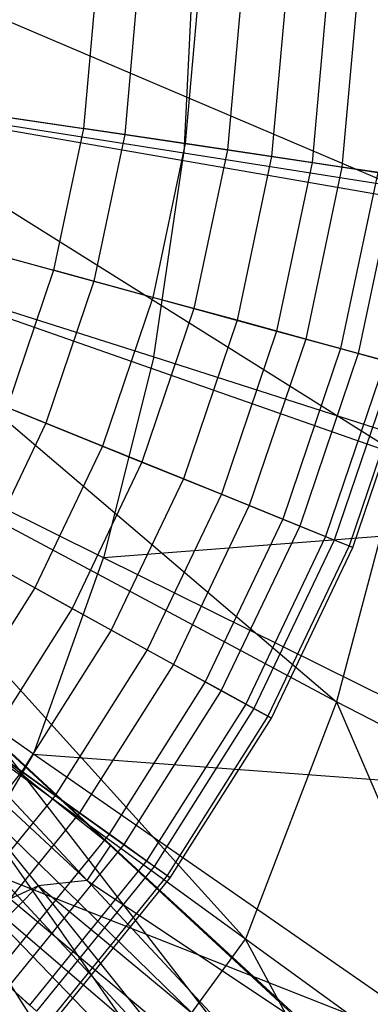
# Model space of a CAD drawing. Extents: x 4.9 to 22.3, y -20.4 to 0.
# Tile 36 of 95: x 15.665 to 16.307, y -13.615 to -11.809. Entities that reach past the tile are written whole.
import ezdxf

# ---------------------------------------------------------------- set-up
doc = ezdxf.new("R2010")
doc.units = 0
doc.header["$LTSCALE"] = 2.54
doc.layers.get('0').update_dxf_attribs({"color": 13, "linetype": 'CONTINUOUS'})

# ---------------------------------------------------------------- blocks, each defined once
blk = doc.blocks.new('AMELIA-10495_B_STL')
at = {"color": 0}
for p, q in [((15.9843, -11.6778, 17.7893), (15.966, -12.054, 17.7893)), ((15.9843, -11.6778, 17.7893), (15.966, -12.054, 17.7893)), ((15.3469, -11.6851, 1.9301), (16.4361, -12.1498, 2.9153)), ((15.3469, -11.6851, 1.9301), (16.4361, -12.1498, 2.9153)), ((15.8057, -11.7442, 8.1066), (15.7821, -12.0088, 8.1066)), ((15.8057, -11.7442, 8.1066), (15.7821, -12.0088, 8.1066)), ((15.8821, -11.7465, 4.1346), (15.8577, -12.0201, 4.1346)), ((15.8821, -11.7465, 4.1346), (15.8577, -12.0201, 4.1346)), ((15.994, -11.7498, 7.7806), (15.9685, -12.0366, 7.7806)), ((15.994, -11.7498, 7.7806), (15.9685, -12.0366, 7.7806)), ((16.0721, -11.7521, 4.4047), (16.0457, -12.0481, 4.4047)), ((16.0721, -11.7521, 4.4047), (16.0457, -12.0481, 4.4047)), ((16.1539, -11.7545, 7.4398), (16.1266, -12.0602, 7.4398)), ((16.1539, -11.7545, 7.4398), (16.1266, -12.0602, 7.4398)), ((16.2289, -11.7567, 4.6952), (16.2008, -12.0713, 4.6952)), ((16.2289, -11.7567, 4.6952), (16.2008, -12.0713, 4.6952)), ((16.2841, -11.7584, 7.0865), (16.2555, -12.0794, 7.0865)), ((16.2841, -11.7584, 7.0865), (16.2555, -12.0794, 7.0865)), ((16.4361, -12.1498, 2.9153), (15.3263, -11.9567, 1.9301)), ((15.3263, -11.9567, 1.9301), (16.3646, -12.6097, 2.9153)), ((16.4361, -12.1498, 2.9153), (15.3263, -11.9567, 1.9301)), ((15.3263, -11.9567, 1.9301), (16.3646, -12.6097, 2.9153)), ((15.569, -11.977, 8.4153), (15.7821, -12.0088, 8.1066)), ((15.569, -11.977, 8.4153), (15.7821, -12.0088, 8.1066)), ((15.966, -12.054, 17.7893), (15.5456, -11.9882, 18.0254)), ((15.966, -12.054, 17.7893), (15.5456, -11.9882, 18.0254)), ((15.6396, -11.9875, 3.8889), (15.8577, -12.0201, 4.1346)), ((15.6396, -11.9875, 3.8889), (15.8577, -12.0201, 4.1346)), ((15.7821, -12.0088, 8.1066), (15.7274, -12.2687, 8.1066)), ((15.7821, -12.0088, 8.1066), (15.7274, -12.2687, 8.1066)), ((15.9685, -12.0366, 7.7806), (15.7821, -12.0088, 8.1066)), ((15.9685, -12.0366, 7.7806), (15.7821, -12.0088, 8.1066)), ((15.8577, -12.0201, 4.1346), (15.8011, -12.2889, 4.1346)), ((15.8577, -12.0201, 4.1346), (15.8011, -12.2889, 4.1346)), ((15.8577, -12.0201, 4.1346), (16.0457, -12.0481, 4.4047)), ((15.8577, -12.0201, 4.1346), (16.0457, -12.0481, 4.4047)), ((15.9685, -12.0366, 7.7806), (15.9091, -12.3184, 7.7806)), ((15.9685, -12.0366, 7.7806), (15.9091, -12.3184, 7.7806)), ((16.1266, -12.0602, 7.4398), (15.9685, -12.0366, 7.7806)), ((16.1266, -12.0602, 7.4398), (15.9685, -12.0366, 7.7806)), ((15.9109, -12.4276, 17.7893), (15.966, -12.054, 17.7893)), ((15.9109, -12.4276, 17.7893), (15.966, -12.054, 17.7893)), ((16.893, -12.2002, 17.403), (15.966, -12.054, 17.7893)), ((16.893, -12.2002, 17.403), (15.966, -12.054, 17.7893)), ((16.0457, -12.0481, 4.4047), (15.9845, -12.339, 4.4047)), ((16.0457, -12.0481, 4.4047), (15.9845, -12.339, 4.4047)), ((16.0457, -12.0481, 4.4047), (16.2008, -12.0713, 4.6952)), ((16.0457, -12.0481, 4.4047), (16.2008, -12.0713, 4.6952)), ((16.1266, -12.0602, 7.4398), (16.0634, -12.3605, 7.4398)), ((16.1266, -12.0602, 7.4398), (16.0634, -12.3605, 7.4398)), ((16.2555, -12.0794, 7.0865), (16.1266, -12.0602, 7.4398)), ((16.2555, -12.0794, 7.0865), (16.1266, -12.0602, 7.4398)), ((16.2008, -12.0713, 4.6952), (16.1358, -12.3803, 4.6952)), ((16.2008, -12.0713, 4.6952), (16.1358, -12.3803, 4.6952)), ((16.2008, -12.0713, 4.6952), (16.321, -12.0892, 5.0022)), ((16.2008, -12.0713, 4.6952), (16.321, -12.0892, 5.0022)), ((16.2555, -12.0794, 7.0865), (16.1891, -12.3949, 7.0865)), ((16.2555, -12.0794, 7.0865), (16.1891, -12.3949, 7.0865)), ((16.321, -12.0892, 5.0022), (16.253, -12.4124, 5.0022)), ((16.321, -12.0892, 5.0022), (16.253, -12.4124, 5.0022)), ((16.354, -12.0942, 6.7235), (16.2555, -12.0794, 7.0865)), ((16.354, -12.0942, 6.7235), (16.2555, -12.0794, 7.0865)), ((16.354, -12.0942, 6.7235), (16.2852, -12.4211, 6.7235)), ((16.354, -12.0942, 6.7235), (16.2852, -12.4211, 6.7235)), ((15.5195, -12.2119, 8.4153), (15.7274, -12.2687, 8.1066)), ((15.5195, -12.2119, 8.4153), (15.7274, -12.2687, 8.1066)), ((15.2646, -12.2234, 1.9301), (16.2455, -13.0598, 2.9153)), ((16.3646, -12.6097, 2.9153), (15.2646, -12.2234, 1.9301)), ((15.2646, -12.2234, 1.9301), (16.2455, -13.0598, 2.9153)), ((16.3646, -12.6097, 2.9153), (15.2646, -12.2234, 1.9301)), ((15.5884, -12.2308, 3.8889), (15.8011, -12.2889, 4.1346)), ((15.5884, -12.2308, 3.8889), (15.8011, -12.2889, 4.1346)), ((15.7274, -12.2687, 8.1066), (15.6423, -12.5204, 8.1066)), ((15.7274, -12.2687, 8.1066), (15.6423, -12.5204, 8.1066)), ((15.9091, -12.3184, 7.7806), (15.7274, -12.2687, 8.1066)), ((15.9091, -12.3184, 7.7806), (15.7274, -12.2687, 8.1066)), ((15.8011, -12.2889, 4.1346), (15.7132, -12.5491, 4.1346)), ((15.8011, -12.2889, 4.1346), (15.7132, -12.5491, 4.1346)), ((15.8011, -12.2889, 4.1346), (15.9845, -12.339, 4.4047)), ((15.8011, -12.2889, 4.1346), (15.9845, -12.339, 4.4047)), ((15.5002, -12.2964, 18.0254), (15.9109, -12.4276, 17.7893)), ((15.5002, -12.2964, 18.0254), (15.9109, -12.4276, 17.7893)), ((15.9091, -12.3184, 7.7806), (15.8169, -12.5912, 7.7806)), ((15.9091, -12.3184, 7.7806), (15.8169, -12.5912, 7.7806)), ((16.0634, -12.3605, 7.4398), (15.9091, -12.3184, 7.7806)), ((16.0634, -12.3605, 7.4398), (15.9091, -12.3184, 7.7806)), ((15.9845, -12.339, 4.4047), (15.8893, -12.6205, 4.4047)), ((15.9845, -12.339, 4.4047), (15.8893, -12.6205, 4.4047)), ((15.9845, -12.339, 4.4047), (16.1358, -12.3803, 4.6952)), ((15.9845, -12.339, 4.4047), (16.1358, -12.3803, 4.6952)), ((16.0634, -12.3605, 7.4398), (15.9651, -12.6513, 7.4398)), ((16.0634, -12.3605, 7.4398), (15.9651, -12.6513, 7.4398)), ((16.1891, -12.3949, 7.0865), (16.0634, -12.3605, 7.4398)), ((16.1891, -12.3949, 7.0865), (16.0634, -12.3605, 7.4398)), ((16.1358, -12.3803, 4.6952), (16.0347, -12.6795, 4.6952)), ((16.1358, -12.3803, 4.6952), (16.0347, -12.6795, 4.6952)), ((16.1358, -12.3803, 4.6952), (16.253, -12.4124, 5.0022)), ((16.1358, -12.3803, 4.6952), (16.253, -12.4124, 5.0022)), ((16.1891, -12.3949, 7.0865), (16.0858, -12.7002, 7.0865)), ((16.1891, -12.3949, 7.0865), (16.0858, -12.7002, 7.0865)), ((16.2852, -12.4211, 6.7235), (16.1891, -12.3949, 7.0865)), ((16.2852, -12.4211, 6.7235), (16.1891, -12.3949, 7.0865)), ((16.253, -12.4124, 5.0022), (16.1473, -12.7252, 5.0022)), ((16.253, -12.4124, 5.0022), (16.1473, -12.7252, 5.0022)), ((16.253, -12.4124, 5.0022), (16.3345, -12.4346, 5.3215)), ((16.253, -12.4124, 5.0022), (16.3345, -12.4346, 5.3215)), ((15.9109, -12.4276, 17.7893), (15.8191, -12.7957, 17.7893)), ((15.9109, -12.4276, 17.7893), (15.8191, -12.7957, 17.7893)), ((15.9109, -12.4276, 17.7893), (16.8179, -12.7189, 17.403)), ((15.9109, -12.4276, 17.7893), (16.8179, -12.7189, 17.403)), ((16.2852, -12.4211, 6.7235), (16.1782, -12.7377, 6.7235)), ((16.2852, -12.4211, 6.7235), (16.1782, -12.7377, 6.7235)), ((16.3345, -12.4346, 5.3215), (16.2256, -12.7569, 5.3215)), ((16.3345, -12.4346, 5.3215), (16.2256, -12.7569, 5.3215)), ((16.3511, -12.4392, 6.3532), (16.2852, -12.4211, 6.7235)), ((16.3511, -12.4392, 6.3532), (16.2852, -12.4211, 6.7235)), ((16.3511, -12.4392, 6.3532), (16.2415, -12.7634, 6.3532)), ((16.3511, -12.4392, 6.3532), (16.2415, -12.7634, 6.3532)), ((16.3792, -12.4468, 5.6484), (16.2684, -12.7743, 5.6484)), ((16.3792, -12.4468, 5.6484), (16.2684, -12.7743, 5.6484)), ((16.2753, -12.7771, 5.9785), (16.3863, -12.4488, 5.9785)), ((16.2753, -12.7771, 5.9785), (16.3863, -12.4488, 5.9785)), ((15.5088, -12.4662, 3.8889), (15.7132, -12.5491, 4.1346)), ((15.5088, -12.4662, 3.8889), (15.7132, -12.5491, 4.1346)), ((16.2455, -13.0598, 2.9153), (15.1619, -12.4803, 1.9301)), ((15.1619, -12.4803, 1.9301), (16.0788, -13.4954, 2.9153)), ((15.1619, -12.4803, 1.9301), (16.0788, -13.4954, 2.9153)), ((16.2455, -13.0598, 2.9153), (15.1619, -12.4803, 1.9301)), ((15.8169, -12.5912, 7.7806), (15.6423, -12.5204, 8.1066)), ((15.8169, -12.5912, 7.7806), (15.6423, -12.5204, 8.1066)), ((15.7132, -12.5491, 4.1346), (15.595, -12.7971, 4.1346)), ((15.7132, -12.5491, 4.1346), (15.595, -12.7971, 4.1346)), ((15.7132, -12.5491, 4.1346), (15.8893, -12.6205, 4.4047)), ((15.7132, -12.5491, 4.1346), (15.8893, -12.6205, 4.4047)), ((15.8191, -12.7957, 17.7893), (15.4245, -12.6001, 18.0254)), ((15.8191, -12.7957, 17.7893), (15.4245, -12.6001, 18.0254)), ((15.8169, -12.5912, 7.7806), (15.6931, -12.8512, 7.7806)), ((15.8169, -12.5912, 7.7806), (15.6931, -12.8512, 7.7806)), ((15.9651, -12.6513, 7.4398), (15.8169, -12.5912, 7.7806)), ((15.9651, -12.6513, 7.4398), (15.8169, -12.5912, 7.7806)), ((16.3646, -12.6097, 2.9153), (16.2455, -13.0598, 2.9153)), ((16.3646, -12.6097, 2.9153), (16.2455, -13.0598, 2.9153)), ((15.8893, -12.6205, 4.4047), (15.7615, -12.8889, 4.4047)), ((15.8893, -12.6205, 4.4047), (15.7615, -12.8889, 4.4047)), ((15.8893, -12.6205, 4.4047), (16.0347, -12.6795, 4.6952)), ((15.8893, -12.6205, 4.4047), (16.0347, -12.6795, 4.6952)), ((15.9651, -12.6513, 7.4398), (15.8331, -12.9284, 7.4398)), ((15.9651, -12.6513, 7.4398), (15.8331, -12.9284, 7.4398)), ((16.0858, -12.7002, 7.0865), (15.9651, -12.6513, 7.4398)), ((16.0858, -12.7002, 7.0865), (15.9651, -12.6513, 7.4398)), ((16.0347, -12.6795, 4.6952), (15.8988, -12.9646, 4.6952)), ((16.0347, -12.6795, 4.6952), (15.8988, -12.9646, 4.6952)), ((16.0347, -12.6795, 4.6952), (16.1473, -12.7252, 5.0022)), ((16.0347, -12.6795, 4.6952), (16.1473, -12.7252, 5.0022)), ((16.0858, -12.7002, 7.0865), (15.9472, -12.9913, 7.0865)), ((16.0858, -12.7002, 7.0865), (15.9472, -12.9913, 7.0865)), ((16.1782, -12.7377, 6.7235), (16.0858, -12.7002, 7.0865)), ((16.1782, -12.7377, 6.7235), (16.0858, -12.7002, 7.0865)), ((16.0788, -13.4954, 2.9153), (15.018, -12.7224, 1.9301)), ((15.9273, -13.7027, 2.9153), (15.018, -12.7224, 1.9301)), ((15.9273, -13.7027, 2.9153), (15.018, -12.7224, 1.9301)), ((16.0788, -13.4954, 2.9153), (15.018, -12.7224, 1.9301)), ((16.8179, -12.7189, 17.403), (15.8191, -12.7957, 17.7893)), ((16.8179, -12.7189, 17.403), (15.8191, -12.7957, 17.7893)), ((16.1473, -12.7252, 5.0022), (16.0053, -13.0233, 5.0022)), ((16.1473, -12.7252, 5.0022), (16.0053, -13.0233, 5.0022)), ((16.1473, -12.7252, 5.0022), (16.2256, -12.7569, 5.3215)), ((16.1473, -12.7252, 5.0022), (16.2256, -12.7569, 5.3215)), ((16.1782, -12.7377, 6.7235), (16.0345, -13.0394, 6.7235)), ((16.1782, -12.7377, 6.7235), (16.0345, -13.0394, 6.7235)), ((16.2415, -12.7634, 6.3532), (16.1782, -12.7377, 6.7235)), ((16.2415, -12.7634, 6.3532), (16.1782, -12.7377, 6.7235)), ((15.6931, -12.8512, 7.7806), (15.5281, -12.7602, 8.1066)), ((15.6931, -12.8512, 7.7806), (15.5281, -12.7602, 8.1066)), ((16.2256, -12.7569, 5.3215), (16.0793, -13.0641, 5.3215)), ((16.2256, -12.7569, 5.3215), (16.0793, -13.0641, 5.3215)), ((16.2415, -12.7634, 6.3532), (16.0943, -13.0724, 6.3532)), ((16.2415, -12.7634, 6.3532), (16.0943, -13.0724, 6.3532)), ((16.2256, -12.7569, 5.3215), (16.2684, -12.7743, 5.6484)), ((16.2256, -12.7569, 5.3215), (16.2684, -12.7743, 5.6484)), ((16.2753, -12.7771, 5.9785), (16.2415, -12.7634, 6.3532)), ((16.2753, -12.7771, 5.9785), (16.2415, -12.7634, 6.3532)), ((16.2684, -12.7743, 5.6484), (16.1198, -13.0864, 5.6484)), ((16.2684, -12.7743, 5.6484), (16.1198, -13.0864, 5.6484)), ((16.1262, -13.09, 5.9785), (16.2753, -12.7771, 5.9785)), ((16.1262, -13.09, 5.9785), (16.2753, -12.7771, 5.9785)), ((16.2684, -12.7743, 5.6484), (16.2753, -12.7771, 5.9785)), ((16.2684, -12.7743, 5.6484), (16.2753, -12.7771, 5.9785)), ((15.595, -12.7971, 4.1346), (15.7615, -12.8889, 4.4047)), ((15.595, -12.7971, 4.1346), (15.7615, -12.8889, 4.4047)), ((15.6909, -13.1558, 17.7891), (15.8191, -12.7957, 17.7893)), ((15.6909, -13.1558, 17.7891), (15.8191, -12.7957, 17.7893)), ((16.6926, -13.2302, 17.403), (15.8191, -12.7957, 17.7893)), ((16.6926, -13.2302, 17.403), (15.8191, -12.7957, 17.7893)), ((14.9238, -12.8445, 1.9301), (15.9273, -13.7027, 2.9153)), ((14.9238, -12.8445, 1.9301), (15.9273, -13.7027, 2.9153)), ((15.6931, -12.8512, 7.7806), (15.5394, -13.0947, 7.7806)), ((15.6931, -12.8512, 7.7806), (15.5394, -13.0947, 7.7806)), ((15.8331, -12.9284, 7.4398), (15.6931, -12.8512, 7.7806)), ((15.8331, -12.9284, 7.4398), (15.6931, -12.8512, 7.7806)), ((15.7615, -12.8889, 4.4047), (15.6028, -13.1402, 4.4047)), ((15.7615, -12.8889, 4.4047), (15.6028, -13.1402, 4.4047)), ((15.7615, -12.8889, 4.4047), (15.8988, -12.9646, 4.6952)), ((15.7615, -12.8889, 4.4047), (15.8988, -12.9646, 4.6952)), ((15.6909, -13.1558, 17.7891), (15.3188, -12.8972, 18.0253)), ((15.6909, -13.1558, 17.7891), (15.3188, -12.8972, 18.0253)), ((15.8331, -12.9284, 7.4398), (15.6693, -13.1879, 7.4398)), ((15.8331, -12.9284, 7.4398), (15.6693, -13.1879, 7.4398)), ((15.9472, -12.9913, 7.0865), (15.8331, -12.9284, 7.4398)), ((15.9472, -12.9913, 7.0865), (15.8331, -12.9284, 7.4398)), ((15.8325, -13.3226, 2.2428), (15.4484, -12.9672, 1.9069)), ((15.8325, -13.3226, 2.2428), (15.4484, -12.9672, 1.9069)), ((15.8988, -12.9646, 4.6952), (15.7303, -13.2316, 4.6952)), ((15.8988, -12.9646, 4.6952), (15.7303, -13.2316, 4.6952)), ((15.8988, -12.9646, 4.6952), (16.0053, -13.0233, 5.0022)), ((15.8988, -12.9646, 4.6952), (16.0053, -13.0233, 5.0022)), ((15.9472, -12.9913, 7.0865), (15.7751, -13.2638, 7.0865)), ((15.9472, -12.9913, 7.0865), (15.7751, -13.2638, 7.0865)), ((16.0345, -13.0394, 6.7235), (15.9472, -12.9913, 7.0865)), ((16.0345, -13.0394, 6.7235), (15.9472, -12.9913, 7.0865)), ((15.7892, -13.3876, 2.3907), (15.4268, -12.9998, 2.0638)), ((15.4268, -12.9998, 2.0638), (15.8325, -13.3226, 2.2428)), ((15.4268, -12.9998, 2.0638), (15.8325, -13.3226, 2.2428)), ((15.7892, -13.3876, 2.3907), (15.4268, -12.9998, 2.0638)), ((15.7892, -13.3876, 2.3907), (15.4003, -13.0273, 2.2207)), ((15.4003, -13.0273, 2.2207), (15.6992, -13.3971, 2.502)), ((15.7892, -13.3876, 2.3907), (15.4003, -13.0273, 2.2207)), ((15.4003, -13.0273, 2.2207), (15.6992, -13.3971, 2.502)), ((16.0053, -13.0233, 5.0022), (15.829, -13.3025, 5.0022)), ((16.0053, -13.0233, 5.0022), (15.829, -13.3025, 5.0022)), ((16.0053, -13.0233, 5.0022), (16.0793, -13.0641, 5.3215)), ((16.0053, -13.0233, 5.0022), (16.0793, -13.0641, 5.3215)), ((16.0345, -13.0394, 6.7235), (15.8561, -13.3219, 6.7235)), ((16.0345, -13.0394, 6.7235), (15.8561, -13.3219, 6.7235)), ((16.0943, -13.0724, 6.3532), (16.0345, -13.0394, 6.7235)), ((16.0943, -13.0724, 6.3532), (16.0345, -13.0394, 6.7235)), ((16.0793, -13.0641, 5.3215), (15.8976, -13.3518, 5.3215)), ((16.0793, -13.0641, 5.3215), (15.8976, -13.3518, 5.3215)), ((16.2455, -13.0598, 2.9153), (16.0788, -13.4954, 2.9153)), ((16.2455, -13.0598, 2.9153), (16.0788, -13.4954, 2.9153)), ((16.0793, -13.0641, 5.3215), (16.1198, -13.0864, 5.6484)), ((16.0793, -13.0641, 5.3215), (16.1198, -13.0864, 5.6484)), ((16.7817, -13.3387, 3.4314), (16.2455, -13.0598, 2.9153)), ((16.2455, -13.0598, 2.9153), (16.5912, -13.867, 3.4314)), ((16.7817, -13.3387, 3.4314), (16.2455, -13.0598, 2.9153)), ((16.2455, -13.0598, 2.9153), (16.5912, -13.867, 3.4314)), ((16.0943, -13.0724, 6.3532), (15.9116, -13.3618, 6.3532)), ((16.0943, -13.0724, 6.3532), (15.9116, -13.3618, 6.3532)), ((16.1198, -13.0864, 5.6484), (15.9352, -13.3787, 5.6484)), ((16.1198, -13.0864, 5.6484), (15.9352, -13.3787, 5.6484)), ((16.1262, -13.09, 5.9785), (16.0943, -13.0724, 6.3532)), ((16.1262, -13.09, 5.9785), (16.0943, -13.0724, 6.3532)), ((16.1198, -13.0864, 5.6484), (16.1262, -13.09, 5.9785)), ((16.1198, -13.0864, 5.6484), (16.1262, -13.09, 5.9785)), ((15.6693, -13.1879, 7.4398), (15.5394, -13.0947, 7.7806)), ((15.6693, -13.1879, 7.4398), (15.5394, -13.0947, 7.7806)), ((15.9412, -13.383, 5.9785), (16.1262, -13.09, 5.9785)), ((15.9412, -13.383, 5.9785), (16.1262, -13.09, 5.9785)), ((15.6028, -13.1402, 4.4047), (15.7303, -13.2316, 4.6952)), ((15.6028, -13.1402, 4.4047), (15.7303, -13.2316, 4.6952)), ((15.8325, -13.3226, 2.2428), (15.6217, -13.1294, 1.9249)), ((15.8325, -13.3226, 2.2428), (15.6217, -13.1294, 1.9249)), ((16.1656, -13.6336, 2.4191), (15.6217, -13.1294, 1.9249)), ((16.0941, -13.7411, 2.3671), (15.6217, -13.1294, 1.9249)), ((16.1656, -13.6336, 2.4191), (15.6217, -13.1294, 1.9249)), ((16.0941, -13.7411, 2.3671), (15.6217, -13.1294, 1.9249)), ((15.5721, -13.3576, 17.7891), (15.6909, -13.1558, 17.7891)), ((15.5721, -13.3576, 17.7891), (15.6909, -13.1558, 17.7891)), ((16.5179, -13.7308, 17.4026), (15.6909, -13.1558, 17.7891)), ((15.6909, -13.1558, 17.7891), (16.6926, -13.2302, 17.403)), ((15.6909, -13.1558, 17.7891), (16.6926, -13.2302, 17.403)), ((16.5179, -13.7308, 17.4026), (15.6909, -13.1558, 17.7891)), ((15.6693, -13.1879, 7.4398), (15.4759, -13.4262, 7.4398)), ((15.6693, -13.1879, 7.4398), (15.4759, -13.4262, 7.4398)), ((15.7751, -13.2638, 7.0865), (15.6693, -13.1879, 7.4398)), ((15.7751, -13.2638, 7.0865), (15.6693, -13.1879, 7.4398)), ((15.996, -13.8446, 2.328), (15.5547, -13.2143, 1.867)), ((15.5547, -13.2143, 1.867), (16.0941, -13.7411, 2.3671)), ((15.996, -13.8446, 2.328), (15.5547, -13.2143, 1.867)), ((15.5547, -13.2143, 1.867), (16.0941, -13.7411, 2.3671)), ((15.7303, -13.2316, 4.6952), (15.5313, -13.4769, 4.6952)), ((15.7303, -13.2316, 4.6952), (15.5313, -13.4769, 4.6952)), ((15.7303, -13.2316, 4.6952), (15.829, -13.3025, 5.0022)), ((15.7303, -13.2316, 4.6952), (15.829, -13.3025, 5.0022)), ((15.7751, -13.2638, 7.0865), (15.572, -13.5141, 7.0865)), ((15.7751, -13.2638, 7.0865), (15.572, -13.5141, 7.0865)), ((15.8561, -13.3219, 6.7235), (15.7751, -13.2638, 7.0865)), ((15.8561, -13.3219, 6.7235), (15.7751, -13.2638, 7.0865)), ((15.996, -13.8446, 2.328), (15.4708, -13.3006, 1.8239)), ((15.8792, -13.9381, 2.3049), (15.4708, -13.3006, 1.8239)), ((15.996, -13.8446, 2.328), (15.4708, -13.3006, 1.8239)), ((15.8792, -13.9381, 2.3049), (15.4708, -13.3006, 1.8239)), ((15.829, -13.3025, 5.0022), (15.6209, -13.5589, 5.0022)), ((15.829, -13.3025, 5.0022), (15.6209, -13.5589, 5.0022)), ((15.829, -13.3025, 5.0022), (15.8976, -13.3518, 5.3215)), ((15.829, -13.3025, 5.0022), (15.8976, -13.3518, 5.3215)), ((15.8561, -13.3219, 6.7235), (15.6455, -13.5814, 6.7235)), ((15.8561, -13.3219, 6.7235), (15.6455, -13.5814, 6.7235)), ((15.7892, -13.3876, 2.3907), (15.8325, -13.3226, 2.2428)), ((15.7892, -13.3876, 2.3907), (15.8325, -13.3226, 2.2428)), ((16.2015, -13.663, 2.6041), (15.8325, -13.3226, 2.2428)), ((15.8325, -13.3226, 2.2428), (16.1656, -13.6336, 2.4191)), ((15.8325, -13.3226, 2.2428), (16.1656, -13.6336, 2.4191)), ((16.2015, -13.663, 2.6041), (15.8325, -13.3226, 2.2428)), ((15.9116, -13.3618, 6.3532), (15.8561, -13.3219, 6.7235)), ((15.9116, -13.3618, 6.3532), (15.8561, -13.3219, 6.7235)), ((15.5721, -13.3576, 17.7891), (16.5179, -13.7308, 17.4026)), ((15.5721, -13.3576, 17.7891), (16.5179, -13.7308, 17.4026)), ((15.5721, -13.3576, 17.7891), (16.3519, -14.01, 17.4026)), ((15.5721, -13.3576, 17.7891), (16.3519, -14.01, 17.4026)), ((15.8976, -13.3518, 5.3215), (15.6833, -13.6159, 5.3215)), ((15.8976, -13.3518, 5.3215), (15.6833, -13.6159, 5.3215)), ((15.8976, -13.3518, 5.3215), (15.9352, -13.3787, 5.6484)), ((15.8976, -13.3518, 5.3215), (15.9352, -13.3787, 5.6484)), ((15.9116, -13.3618, 6.3532), (15.6959, -13.6275, 6.3532)), ((15.9116, -13.3618, 6.3532), (15.6959, -13.6275, 6.3532)), ((15.9412, -13.383, 5.9785), (15.9116, -13.3618, 6.3532)), ((15.9412, -13.383, 5.9785), (15.9116, -13.3618, 6.3532)), ((15.7892, -13.3876, 2.3907), (15.6992, -13.3971, 2.502)), ((15.7892, -13.3876, 2.3907), (15.6992, -13.3971, 2.502)), ((15.9352, -13.3787, 5.6484), (15.7174, -13.6472, 5.6484)), ((15.9352, -13.3787, 5.6484), (15.7174, -13.6472, 5.6484)), ((15.7229, -13.6521, 5.9785), (15.9412, -13.383, 5.9785)), ((15.7229, -13.6521, 5.9785), (15.9412, -13.383, 5.9785)), ((16.1363, -13.7602, 2.7435), (15.7892, -13.3876, 2.3907)), ((15.7892, -13.3876, 2.3907), (16.2015, -13.663, 2.6041)), ((15.7892, -13.3876, 2.3907), (16.2015, -13.663, 2.6041)), ((16.1363, -13.7602, 2.7435), (15.7892, -13.3876, 2.3907)), ((15.9352, -13.3787, 5.6484), (15.9412, -13.383, 5.9785)), ((15.9352, -13.3787, 5.6484), (15.9412, -13.383, 5.9785)), ((15.0017, -13.7201, 2.3442), (15.6992, -13.3971, 2.502)), ((15.0017, -13.7201, 2.3442), (15.6992, -13.3971, 2.502)), ((15.1858, -13.9188, 2.5096), (15.6992, -13.3971, 2.502)), ((15.1858, -13.9188, 2.5096), (15.6992, -13.3971, 2.502)), ((16.1363, -13.7602, 2.7435), (15.6992, -13.3971, 2.502)), ((15.6992, -13.3971, 2.502), (16.0559, -13.8422, 2.883)), ((16.1363, -13.7602, 2.7435), (15.6992, -13.3971, 2.502)), ((15.6992, -13.3971, 2.502), (16.0559, -13.8422, 2.883)), ((15.9273, -13.7027, 2.9153), (16.0788, -13.4954, 2.9153)), ((15.9273, -13.7027, 2.9153), (16.0788, -13.4954, 2.9153)), ((16.5912, -13.867, 3.4314), (16.0788, -13.4954, 2.9153)), ((16.4189, -14.1226, 3.4314), (16.0788, -13.4954, 2.9153)), ((16.5912, -13.867, 3.4314), (16.0788, -13.4954, 2.9153)), ((16.4189, -14.1226, 3.4314), (16.0788, -13.4954, 2.9153)), ((15.6209, -13.5589, 5.0022), (15.6833, -13.6159, 5.3215)), ((15.6209, -13.5589, 5.0022), (15.6833, -13.6159, 5.3215)), ((15.6959, -13.6275, 6.3532), (15.6455, -13.5814, 6.7235)), ((15.6959, -13.6275, 6.3532), (15.6455, -13.5814, 6.7235))]:
    blk.add_line(p, q, dxfattribs=at)

msp = doc.modelspace()

# ---------------------------------------------------------------- block references
at = {"color": 0}
msp.add_blockref('AMELIA-10495_B_STL', (0, 0), dxfattribs=at)

doc.saveas('drawing.dxf')
